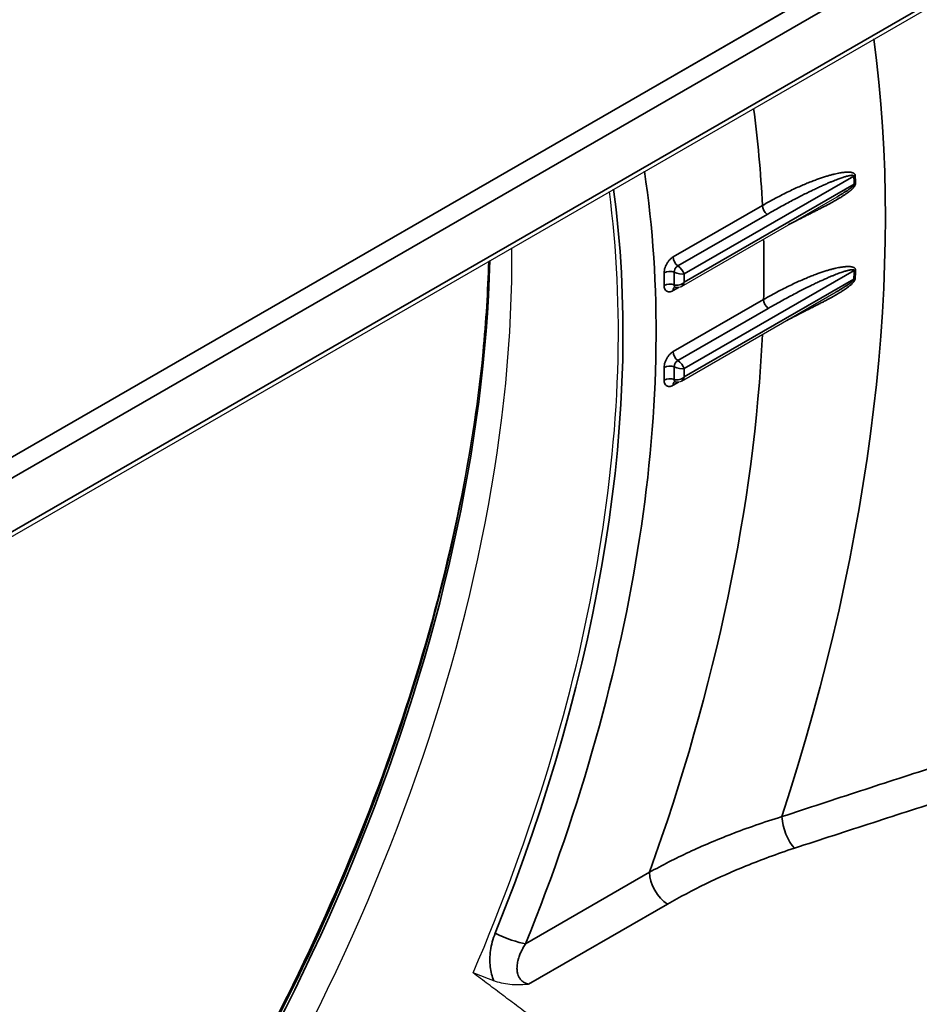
# Model space of a CAD drawing. Header units: millimetres. Extents: x 100 to 2070, y 30 to 1455.
# Tile 18 of 78: x 396 to 414, y 181 to 200. Entities that reach past the tile are written whole.
import ezdxf

# ---------------------------------------------------------------- set-up
doc = ezdxf.new("R2010")
doc.units = ezdxf.units.MM
doc.header["$LTSCALE"] = 5
doc.layers.add('_Sichtbarkanten', color=7, linetype='Continuous', lineweight=25)
doc.layers.add('Sichtbar schmal (ISO)', color=7, linetype='Continuous', lineweight=35)

msp = doc.modelspace()

# ---------------------------------------------------------------- linework, layer by layer
at = {"layer": '_Sichtbarkanten'}
for p, q in [((275.529, 121.768), (520.895, 263.43)), ((275.36, 120.154), (520.961, 261.951)), ((409.123, 194.768), (412.099, 196.486)), ((409.123, 192.957), (412.082, 194.666)), ((405.487, 182.144), (405.487, 182.144))]:
    msp.add_line(p, q, dxfattribs=at)
for centre, major_axis, start_param, end_param in [((391.14, 184.231), (-11.864, -20.549), 1.772575, 2.499583), ((388.911, 185.518), (-12.002, -20.788), 1.348928, 2.366107)]:
    msp.add_ellipse(centre, major_axis=major_axis, ratio=0.57735, start_param=start_param, end_param=end_param, dxfattribs=at)
for points, knots in [([(405.433, 195.251), (405.418, 194.685), (405.382, 194.107), (405.113, 191.302), (404.609, 188.951), (403.065, 184.222), (402.025, 181.843), (399.552, 177.372), (398.133, 175.273), (396.58, 173.377)], [3.173863, 3.173863, 3.173863, 3.173863, 3.258118, 3.258118, 3.576411, 3.576411, 3.895004, 3.895004, 4.203953, 4.203953, 4.203953, 4.203953]), ([(409.012, 194.754), (409.007, 194.756), (409.001, 194.756), (408.994, 194.757), (408.991, 194.756), (408.99, 194.756), (408.989, 194.756), (408.989, 194.756)], [0, 0, 0, 0, 0.0070764, 0.0070764, 0.01293519, 0.01293519, 0.01576995, 0.01576995, 0.01576995, 0.01576995]), ([(409.123, 194.768), (409.107, 194.759), (409.09, 194.753), (409.056, 194.747), (409.04, 194.747), (409.02, 194.752), (409.016, 194.753), (409.012, 194.754)], [0, 0, 0, 0, 0.01085617, 0.01085617, 0.02063664, 0.02063664, 0.02316378, 0.02316378, 0.02316378, 0.02316378]), ([(409.012, 192.943), (409.007, 192.944), (409.001, 192.945), (408.994, 192.946), (408.991, 192.945), (408.99, 192.945), (408.989, 192.945), (408.989, 192.945)], [0, 0, 0, 0, 0.0070764, 0.0070764, 0.01293519, 0.01293519, 0.01576995, 0.01576995, 0.01576995, 0.01576995]), ([(409.123, 192.957), (409.107, 192.948), (409.09, 192.942), (409.056, 192.936), (409.04, 192.936), (409.02, 192.94), (409.016, 192.942), (409.012, 192.943)], [0, 0, 0, 0, 0.01085617, 0.01085617, 0.02063664, 0.02063664, 0.02316378, 0.02316378, 0.02316378, 0.02316378]), ([(405.216, 192.559), (404.93, 190.468), (404.399, 188.283), (402.818, 183.697), (401.723, 181.296), (399.261, 177.003), (397.941, 175.085), (396.509, 173.336)], [3.3116229, 3.3116229, 3.3116229, 3.3116229, 3.6026801, 3.6026801, 3.9221307, 3.9221307, 4.2038958, 4.2038958, 4.2038958, 4.2038958]), ([(405.535, 181.488), (405.469, 181.513), (405.403, 181.538), (405.338, 181.563), (405.272, 181.588), (405.207, 181.613), (405.141, 181.638)], [0, 0, 0, 0, 0.5, 0.5, 0.5, 1, 1, 1, 1]), ([(406.203, 181.42), (406.193, 181.419), (406.184, 181.418), (406.065, 181.407), (405.954, 181.405), (405.789, 181.422), (405.735, 181.431), (405.631, 181.455), (405.581, 181.47), (405.535, 181.488)], [-0.0057685, -0.0057685, -0.0057685, -0.0057685, 0, 0, 0.0667163, 0.0667163, 0.1000407, 0.1000407, 0.1331397, 0.1331397, 0.1331397, 0.1331397])]:
    msp.add_open_spline(points, degree=3, knots=knots, dxfattribs=at)
msp.add_rational_spline([(407.401, 179.937), (406.284, 180.779), (405.141, 181.638)], [1.00023596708, 1.00023894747, 1.0001792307], degree=2, dxfattribs=at)
at = {"layer": 'Sichtbar schmal (ISO)'}
for p, q in [((275.514, 121.759), (520.845, 263.401)), ((521.019, 263.097), (275.406, 121.292)), ((275.412, 120.268), (521.013, 262.066)), ((412.421, 196.883), (409.179, 195.012)), ((409.179, 194.851), (412.426, 196.726)), ((410.673, 196.32), (408.967, 195.335)), ((410.761, 196.148), (409.056, 195.163)), ((408.793, 195.033), (408.793, 194.792)), ((408.986, 195.043), (408.986, 194.802)), ((412.426, 195.075), (409.179, 193.201)), ((409.179, 195.012), (409.179, 194.851)), ((409.179, 193.04), (412.421, 194.912)), ((408.967, 194.692), (409.066, 194.749)), ((410.696, 194.522), (408.967, 193.524)), ((410.784, 194.35), (409.056, 193.352)), ((408.793, 193.222), (408.793, 192.981)), ((408.986, 193.231), (408.986, 192.991)), ((409.179, 193.201), (409.179, 193.04)), ((408.967, 192.881), (409.066, 192.938)), ((406.145, 182.196), (408.513, 183.563)), ((406.203, 181.42), (408.86, 182.955))]:
    msp.add_line(p, q, dxfattribs=at)
for centre, major_axis, ratio, start_param, end_param in [((391.796, 183.852), (-15.01, -25.999), 0.57735, 1.920851, 2.500544), ((391.5, 184.023), (-13.578, -23.518), 0.57735, 2.411572, 2.500285), ((391.5, 184.023), (-12.12, -20.992), 0.57735, 1.809903, 2.517768), ((412.527, 196.822), (-0.15, -0.005), 0.600588, 5.250598, 5.47638), ((391.677, 183.921), (14.681, 25.428), 0.57735, 5.532221, 5.538917), ((391.679, 183.919), (14.697, 25.457), 0.57735, 5.532221, 5.538917), ((412.532, 196.665), (-0.15, -0.005), 0.596884, 5.254185, 5.479967), ((391.214, 184.188), (-11.874, -20.567), 0.57735, 1.809903, 2.503919), ((410.779, 196.259), (0.075, -0.13), 0.57735, 3.926991, 5.330339), ((391.5, 184.023), (-13.578, -23.518), 0.57735, 2.329862, 2.381926), ((388.252, 185.898), (12.172, 21.082), 0.57735, 4.438797, 5.469299), ((409.073, 195.274), (0.075, -0.13), 0.57735, 3.926991, 5.330339), ((409.073, 195.073), (-0.104, 0.113), 0.368974, 3.844404, 5.247741), ((408.899, 194.972), (0.15, 0), 0.57735, 0.952845, 2.356195), ((409.073, 195.073), (0.15, -0.034), 0.369028, 4.177147, 5.580288), ((391.677, 183.921), (14.681, 25.428), 0.57735, 5.456657, 5.463353), ((412.532, 195.013), (-0.15, 0.005), 0.561998, 5.291913, 5.517701), ((391.679, 183.919), (14.697, 25.457), 0.57735, 5.456657, 5.463353), ((408.899, 194.731), (0.15, 0), 0.57735, 0.952847, 2.356195), ((409.073, 194.912), (-0.144, -0.061), 0.711541, 0.658872, 2.06221), ((409.073, 194.913), (0.019, -0.155), 0.711445, 0.293845, 1.079131), ((412.527, 194.851), (-0.15, 0.005), 0.553122, 5.291741, 5.517523), ((409.073, 194.63), (-0.075, 0.13), 0.57735, 0.078459, 0.785398), ((410.802, 194.461), (0.075, -0.13), 0.57735, 3.926991, 5.330339), ((391.5, 184.023), (-13.578, -23.518), 0.57735, 1.874002, 2.300214), ((409.073, 193.463), (0.075, -0.13), 0.57735, 3.926991, 5.330339), ((409.073, 193.262), (-0.104, 0.113), 0.368974, 3.844404, 5.247741), ((408.899, 193.161), (0.15, 0), 0.57735, 0.952845, 2.356195), ((409.073, 193.262), (0.15, -0.034), 0.369028, 4.177147, 5.580288), ((408.899, 192.92), (0.15, 0), 0.57735, 0.952847, 2.356195), ((409.073, 192.819), (-0.075, 0.13), 0.57735, 0.078459, 0.785398), ((409.073, 193.101), (-0.144, -0.061), 0.711541, 0.658872, 2.06221), ((409.073, 193.101), (0.019, -0.155), 0.711445, 0.293845, 1.079131), ((388.039, 186.021), (-12.33, -21.356), 0.57735, 1.295062, 2.072628), ((411.291, 184.428), (-0.155, 0.475), 0.408433, 1.009725, 2.442589), ((408.866, 183.359), (-0.25, 0.433), 0.57735, 0.785398, 2.338741), ((405.792, 182.401), (-0.464, 0.187), 0.193375, 1.135025, 2.512426)]:
    msp.add_ellipse(centre, major_axis=major_axis, ratio=ratio, start_param=start_param, end_param=end_param, dxfattribs=at)
for points, knots in [([(412.447, 196.897), (412.447, 196.899), (412.447, 196.902), (412.446, 196.904), (412.446, 196.907), (412.445, 196.909), (412.444, 196.911), (412.443, 196.914), (412.442, 196.916), (412.441, 196.918), (412.439, 196.921), (412.438, 196.923), (412.436, 196.925), (412.434, 196.927), (412.432, 196.929), (412.429, 196.931), (412.427, 196.933), (412.424, 196.935), (412.421, 196.936), (412.419, 196.938), (412.415, 196.94), (412.412, 196.941), (412.409, 196.943), (412.405, 196.944), (412.401, 196.946), (412.397, 196.947), (412.393, 196.948), (412.388, 196.95), (412.384, 196.951), (412.379, 196.952), (412.374, 196.953), (412.368, 196.954), (412.363, 196.955), (412.357, 196.955), (412.351, 196.956), (412.345, 196.957), (412.338, 196.957), (412.331, 196.957), (412.324, 196.958), (412.316, 196.958), (412.308, 196.958), (412.3, 196.958), (412.291, 196.958), (412.282, 196.957), (412.273, 196.957), (412.263, 196.956), (412.253, 196.955), (412.242, 196.955), (412.231, 196.953), (412.219, 196.952), (412.207, 196.951), (412.194, 196.949), (412.181, 196.947), (412.167, 196.945), (412.152, 196.942), (412.137, 196.939), (412.121, 196.936), (412.104, 196.933), (412.087, 196.929), (412.069, 196.925), (412.051, 196.921), (412.032, 196.917), (412.013, 196.912), (411.992, 196.906), (411.972, 196.901), (411.951, 196.895), (411.929, 196.889), (411.907, 196.882), (411.884, 196.875), (411.86, 196.868), (411.836, 196.86), (411.811, 196.852), (411.786, 196.843), (411.76, 196.834), (411.733, 196.825), (411.706, 196.815), (411.678, 196.805), (411.649, 196.794), (411.619, 196.782), (411.589, 196.771), (411.558, 196.758), (411.525, 196.745), (411.493, 196.732), (411.46, 196.717), (411.426, 196.703), (411.391, 196.688), (411.356, 196.672), (411.32, 196.655), (411.284, 196.639), (411.247, 196.621), (411.208, 196.603), (411.169, 196.584), (411.129, 196.565), (411.088, 196.544), (411.046, 196.523), (411.003, 196.501), (410.958, 196.478), (410.914, 196.454), (410.868, 196.429), (410.82, 196.403), (410.772, 196.377), (410.723, 196.349), (410.673, 196.32)], [0, 0, 0, 0, 0.029412, 0.029412, 0.029412, 0.058824, 0.058824, 0.058824, 0.088235, 0.088235, 0.088235, 0.117647, 0.117647, 0.117647, 0.147059, 0.147059, 0.147059, 0.176471, 0.176471, 0.176471, 0.205882, 0.205882, 0.205882, 0.235294, 0.235294, 0.235294, 0.264706, 0.264706, 0.264706, 0.294118, 0.294118, 0.294118, 0.323529, 0.323529, 0.323529, 0.352941, 0.352941, 0.352941, 0.382353, 0.382353, 0.382353, 0.411765, 0.411765, 0.411765, 0.441176, 0.441176, 0.441176, 0.470588, 0.470588, 0.470588, 0.5, 0.5, 0.5, 0.529412, 0.529412, 0.529412, 0.558824, 0.558824, 0.558824, 0.588235, 0.588235, 0.588235, 0.617647, 0.617647, 0.617647, 0.647059, 0.647059, 0.647059, 0.676471, 0.676471, 0.676471, 0.705882, 0.705882, 0.705882, 0.735294, 0.735294, 0.735294, 0.764706, 0.764706, 0.764706, 0.794118, 0.794118, 0.794118, 0.823529, 0.823529, 0.823529, 0.852941, 0.852941, 0.852941, 0.882353, 0.882353, 0.882353, 0.911765, 0.911765, 0.911765, 0.941176, 0.941176, 0.941176, 0.970588, 0.970588, 0.970588, 1, 1, 1, 1]), ([(412.421, 196.883), (412.421, 196.885), (412.42, 196.886), (412.42, 196.887), (412.419, 196.888), (412.419, 196.889), (412.418, 196.89), (412.417, 196.891), (412.416, 196.892), (412.415, 196.893), (412.414, 196.893), (412.412, 196.894), (412.41, 196.895), (412.409, 196.895), (412.407, 196.896), (412.405, 196.896), (412.403, 196.897), (412.4, 196.897), (412.398, 196.897), (412.395, 196.897), (412.392, 196.898), (412.389, 196.898), (412.386, 196.898), (412.383, 196.897), (412.379, 196.897), (412.376, 196.897), (412.372, 196.897), (412.368, 196.896), (412.364, 196.896), (412.359, 196.895), (412.355, 196.894), (412.35, 196.894), (412.345, 196.893), (412.34, 196.892), (412.334, 196.891), (412.329, 196.89), (412.322, 196.888), (412.316, 196.887), (412.31, 196.885), (412.303, 196.884), (412.296, 196.882), (412.288, 196.88), (412.281, 196.878), (412.273, 196.875), (412.264, 196.873), (412.255, 196.87), (412.246, 196.868), (412.236, 196.865), (412.226, 196.861), (412.216, 196.858), (412.205, 196.855), (412.193, 196.851), (412.181, 196.847), (412.169, 196.842), (412.155, 196.837), (412.141, 196.833), (412.127, 196.827), (412.112, 196.821), (412.096, 196.816), (412.08, 196.809), (412.063, 196.803), (412.046, 196.796), (412.028, 196.789), (412.009, 196.781), (411.991, 196.774), (411.971, 196.766), (411.951, 196.757), (411.931, 196.749), (411.91, 196.74), (411.888, 196.73), (411.866, 196.721), (411.844, 196.711), (411.82, 196.7), (411.796, 196.689), (411.772, 196.678), (411.746, 196.666), (411.72, 196.654), (411.694, 196.642), (411.666, 196.628), (411.638, 196.615), (411.609, 196.601), (411.578, 196.586), (411.548, 196.571), (411.517, 196.556), (411.485, 196.54), (411.453, 196.524), (411.42, 196.507), (411.385, 196.489), (411.351, 196.472), (411.316, 196.453), (411.279, 196.434), (411.242, 196.415), (411.204, 196.394), (411.164, 196.373), (411.124, 196.352), (411.083, 196.329), (411.04, 196.305), (410.997, 196.282), (410.952, 196.257), (410.906, 196.23), (410.859, 196.204), (410.811, 196.177), (410.761, 196.148)], [0, 0, 0, 0, 0.029412, 0.029412, 0.029412, 0.058824, 0.058824, 0.058824, 0.088235, 0.088235, 0.088235, 0.117647, 0.117647, 0.117647, 0.147059, 0.147059, 0.147059, 0.176471, 0.176471, 0.176471, 0.205882, 0.205882, 0.205882, 0.235294, 0.235294, 0.235294, 0.264706, 0.264706, 0.264706, 0.294118, 0.294118, 0.294118, 0.323529, 0.323529, 0.323529, 0.352941, 0.352941, 0.352941, 0.382353, 0.382353, 0.382353, 0.411765, 0.411765, 0.411765, 0.441176, 0.441176, 0.441176, 0.470588, 0.470588, 0.470588, 0.5, 0.5, 0.5, 0.529412, 0.529412, 0.529412, 0.558824, 0.558824, 0.558824, 0.588235, 0.588235, 0.588235, 0.617647, 0.617647, 0.617647, 0.647059, 0.647059, 0.647059, 0.676471, 0.676471, 0.676471, 0.705882, 0.705882, 0.705882, 0.735294, 0.735294, 0.735294, 0.764706, 0.764706, 0.764706, 0.794118, 0.794118, 0.794118, 0.823529, 0.823529, 0.823529, 0.852941, 0.852941, 0.852941, 0.882353, 0.882353, 0.882353, 0.911765, 0.911765, 0.911765, 0.941176, 0.941176, 0.941176, 0.970588, 0.970588, 0.970588, 1, 1, 1, 1]), ([(411.166, 195.948), (411.17, 195.95), (411.173, 195.952), (411.177, 195.954), (411.212, 195.972), (411.246, 195.99), (411.279, 196.007), (411.312, 196.024), (411.344, 196.04), (411.374, 196.056), (411.405, 196.071), (411.434, 196.086), (411.463, 196.101), (411.491, 196.115), (411.518, 196.129), (411.545, 196.142), (411.571, 196.155), (411.596, 196.168), (411.62, 196.18), (411.645, 196.193), (411.668, 196.205), (411.69, 196.216), (411.712, 196.227), (411.734, 196.238), (411.754, 196.249), (411.775, 196.26), (411.795, 196.27), (411.814, 196.28), (411.833, 196.29), (411.851, 196.299), (411.869, 196.308), (411.887, 196.318), (411.903, 196.327), (411.92, 196.335), (411.936, 196.344), (411.952, 196.352), (411.967, 196.36), (411.982, 196.369), (411.996, 196.376), (412.01, 196.384), (412.024, 196.392), (412.037, 196.399), (412.05, 196.407), (412.063, 196.414), (412.076, 196.421), (412.088, 196.428), (412.1, 196.435), (412.111, 196.441), (412.122, 196.448), (412.133, 196.454), (412.144, 196.461), (412.154, 196.467), (412.164, 196.473), (412.174, 196.479), (412.183, 196.485), (412.193, 196.491), (412.202, 196.496), (412.211, 196.502), (412.219, 196.507), (412.228, 196.513), (412.236, 196.518), (412.244, 196.523), (412.251, 196.529), (412.259, 196.534), (412.266, 196.539), (412.273, 196.543), (412.28, 196.548), (412.287, 196.553), (412.294, 196.558), (412.3, 196.562), (412.306, 196.567), (412.312, 196.571), (412.318, 196.575), (412.323, 196.58), (412.329, 196.584), (412.334, 196.588), (412.339, 196.592), (412.344, 196.596), (412.348, 196.599), (412.353, 196.603), (412.357, 196.607), (412.361, 196.61), (412.365, 196.614), (412.369, 196.617), (412.373, 196.621), (412.377, 196.624), (412.38, 196.627), (412.384, 196.63), (412.387, 196.633), (412.39, 196.636), (412.393, 196.639), (412.396, 196.642), (412.399, 196.645), (412.402, 196.648), (412.404, 196.651), (412.407, 196.654), (412.409, 196.656), (412.412, 196.659), (412.414, 196.662), (412.417, 196.665), (412.419, 196.667), (412.421, 196.67), (412.423, 196.672), (412.425, 196.675), (412.427, 196.678), (412.429, 196.68), (412.431, 196.683), (412.433, 196.686), (412.435, 196.689), (412.436, 196.691), (412.438, 196.694), (412.44, 196.697), (412.441, 196.7), (412.443, 196.703), (412.444, 196.706), (412.446, 196.709), (412.447, 196.712), (412.448, 196.716), (412.45, 196.719), (412.451, 196.723), (412.451, 196.727), (412.452, 196.731), (412.453, 196.735), (412.452, 196.739)], [0.0885532, 0.0885532, 0.0885532, 0.0885532, 0.0909091, 0.0909091, 0.0909091, 0.1136364, 0.1136364, 0.1136364, 0.1363636, 0.1363636, 0.1363636, 0.1590909, 0.1590909, 0.1590909, 0.1818182, 0.1818182, 0.1818182, 0.2045455, 0.2045455, 0.2045455, 0.2272727, 0.2272727, 0.2272727, 0.25, 0.25, 0.25, 0.2727273, 0.2727273, 0.2727273, 0.2954545, 0.2954545, 0.2954545, 0.3181818, 0.3181818, 0.3181818, 0.3409091, 0.3409091, 0.3409091, 0.3636364, 0.3636364, 0.3636364, 0.3863636, 0.3863636, 0.3863636, 0.4090909, 0.4090909, 0.4090909, 0.4318182, 0.4318182, 0.4318182, 0.4545455, 0.4545455, 0.4545455, 0.4772727, 0.4772727, 0.4772727, 0.5, 0.5, 0.5, 0.5227273, 0.5227273, 0.5227273, 0.5454545, 0.5454545, 0.5454545, 0.5681818, 0.5681818, 0.5681818, 0.5909091, 0.5909091, 0.5909091, 0.6136364, 0.6136364, 0.6136364, 0.6363636, 0.6363636, 0.6363636, 0.6590909, 0.6590909, 0.6590909, 0.6818182, 0.6818182, 0.6818182, 0.7045455, 0.7045455, 0.7045455, 0.7272727, 0.7272727, 0.7272727, 0.75, 0.75, 0.75, 0.7727273, 0.7727273, 0.7727273, 0.7954545, 0.7954545, 0.7954545, 0.8181818, 0.8181818, 0.8181818, 0.8409091, 0.8409091, 0.8409091, 0.8636364, 0.8636364, 0.8636364, 0.8863636, 0.8863636, 0.8863636, 0.9090909, 0.9090909, 0.9090909, 0.9318182, 0.9318182, 0.9318182, 0.9545455, 0.9545455, 0.9545455, 0.9772727, 0.9772727, 0.9772727, 1, 1, 1, 1]), ([(412.099, 196.486), (412.109, 196.492), (412.119, 196.498), (412.129, 196.504), (412.139, 196.51), (412.149, 196.516), (412.158, 196.521), (412.167, 196.526), (412.176, 196.532), (412.185, 196.537), (412.193, 196.542), (412.201, 196.547), (412.209, 196.552), (412.217, 196.557), (412.225, 196.561), (412.232, 196.566), (412.239, 196.57), (412.246, 196.575), (412.253, 196.579), (412.259, 196.583), (412.266, 196.587), (412.272, 196.591), (412.278, 196.595), (412.284, 196.599), (412.29, 196.603), (412.295, 196.606), (412.301, 196.61), (412.306, 196.613), (412.311, 196.617), (412.315, 196.62), (412.32, 196.623), (412.325, 196.627), (412.329, 196.63), (412.333, 196.632), (412.337, 196.635), (412.341, 196.638), (412.345, 196.641), (412.348, 196.644), (412.352, 196.646), (412.355, 196.649), (412.359, 196.651), (412.362, 196.654), (412.365, 196.656), (412.368, 196.658), (412.37, 196.661), (412.373, 196.663), (412.376, 196.665), (412.378, 196.667), (412.381, 196.669), (412.383, 196.671), (412.386, 196.673), (412.388, 196.675), (412.39, 196.677), (412.392, 196.679), (412.394, 196.681), (412.396, 196.682), (412.398, 196.684), (412.4, 196.686), (412.402, 196.688), (412.404, 196.69), (412.405, 196.691), (412.407, 196.693), (412.409, 196.695), (412.41, 196.697), (412.412, 196.699), (412.413, 196.7), (412.415, 196.702), (412.416, 196.704), (412.418, 196.706), (412.419, 196.708), (412.42, 196.71), (412.421, 196.711), (412.422, 196.714), (412.424, 196.716), (412.424, 196.718), (412.425, 196.72), (412.426, 196.722), (412.426, 196.724), (412.426, 196.726)], [0.4096224, 0.4096224, 0.4096224, 0.4096224, 0.4318182, 0.4318182, 0.4318182, 0.4545455, 0.4545455, 0.4545455, 0.4772727, 0.4772727, 0.4772727, 0.5, 0.5, 0.5, 0.5227273, 0.5227273, 0.5227273, 0.5454545, 0.5454545, 0.5454545, 0.5681818, 0.5681818, 0.5681818, 0.5909091, 0.5909091, 0.5909091, 0.6136364, 0.6136364, 0.6136364, 0.6363636, 0.6363636, 0.6363636, 0.6590909, 0.6590909, 0.6590909, 0.6818182, 0.6818182, 0.6818182, 0.7045455, 0.7045455, 0.7045455, 0.7272727, 0.7272727, 0.7272727, 0.75, 0.75, 0.75, 0.7727273, 0.7727273, 0.7727273, 0.7954545, 0.7954545, 0.7954545, 0.8181818, 0.8181818, 0.8181818, 0.8409091, 0.8409091, 0.8409091, 0.8636364, 0.8636364, 0.8636364, 0.8863636, 0.8863636, 0.8863636, 0.9090909, 0.9090909, 0.9090909, 0.9318182, 0.9318182, 0.9318182, 0.9545455, 0.9545455, 0.9545455, 0.9772727, 0.9772727, 0.9772727, 1, 1, 1, 1]), ([(409.056, 195.163), (409.051, 195.161), (409.046, 195.158), (409.041, 195.154), (409.036, 195.15), (409.031, 195.145), (409.026, 195.14), (409.021, 195.134), (409.016, 195.128), (409.011, 195.122), (409.007, 195.115), (409.003, 195.109), (409, 195.102), (408.997, 195.095), (408.994, 195.089), (408.992, 195.082), (408.99, 195.076), (408.988, 195.069), (408.987, 195.062), (408.986, 195.055), (408.986, 195.049), (408.986, 195.043)], [0, 0, 0, 0, 0.1428571, 0.1428571, 0.1428571, 0.2857143, 0.2857143, 0.2857143, 0.4285714, 0.4285714, 0.4285714, 0.5714286, 0.5714286, 0.5714286, 0.7142857, 0.7142857, 0.7142857, 0.8571429, 0.8571429, 0.8571429, 0.9999998, 0.9999998, 0.9999998, 0.9999998]), ([(412.452, 195.087), (412.452, 195.089), (412.452, 195.092), (412.452, 195.095), (412.452, 195.097), (412.451, 195.1), (412.45, 195.103), (412.449, 195.105), (412.448, 195.108), (412.447, 195.111), (412.445, 195.113), (412.444, 195.115), (412.442, 195.118), (412.44, 195.12), (412.437, 195.122), (412.435, 195.124), (412.432, 195.127), (412.43, 195.129), (412.426, 195.131), (412.423, 195.132), (412.42, 195.134), (412.416, 195.136), (412.413, 195.138), (412.409, 195.139), (412.404, 195.141), (412.4, 195.142), (412.395, 195.143), (412.39, 195.145), (412.385, 195.146), (412.38, 195.147), (412.374, 195.148), (412.369, 195.149), (412.363, 195.15), (412.356, 195.15), (412.349, 195.151), (412.342, 195.151), (412.335, 195.152), (412.327, 195.152), (412.319, 195.152), (412.311, 195.152), (412.302, 195.152), (412.293, 195.152), (412.283, 195.151), (412.274, 195.151), (412.263, 195.15), (412.252, 195.149), (412.241, 195.148), (412.229, 195.147), (412.216, 195.145), (412.203, 195.144), (412.189, 195.142), (412.175, 195.139), (412.16, 195.137), (412.144, 195.134), (412.127, 195.131), (412.11, 195.128), (412.093, 195.124), (412.074, 195.12), (412.055, 195.115), (412.036, 195.111), (412.016, 195.105), (411.995, 195.1), (411.974, 195.094), (411.952, 195.088), (411.93, 195.082), (411.908, 195.075), (411.884, 195.068), (411.86, 195.06), (411.835, 195.052), (411.81, 195.044), (411.784, 195.035), (411.758, 195.026), (411.73, 195.016), (411.702, 195.006), (411.673, 194.995), (411.643, 194.983), (411.613, 194.972), (411.582, 194.959), (411.55, 194.946), (411.517, 194.933), (411.484, 194.919), (411.45, 194.904), (411.415, 194.889), (411.38, 194.874), (411.344, 194.857), (411.308, 194.841), (411.271, 194.823), (411.232, 194.805), (411.194, 194.787), (411.154, 194.767), (411.112, 194.746), (411.071, 194.725), (411.027, 194.703), (410.983, 194.68), (410.938, 194.656), (410.892, 194.632), (410.844, 194.605), (410.796, 194.579), (410.746, 194.551), (410.696, 194.522)], [0, 0, 0, 0, 0.030303, 0.030303, 0.030303, 0.0606061, 0.0606061, 0.0606061, 0.0909091, 0.0909091, 0.0909091, 0.1212121, 0.1212121, 0.1212121, 0.1515152, 0.1515152, 0.1515152, 0.1818182, 0.1818182, 0.1818182, 0.2121212, 0.2121212, 0.2121212, 0.2424242, 0.2424242, 0.2424242, 0.2727273, 0.2727273, 0.2727273, 0.3030303, 0.3030303, 0.3030303, 0.3333333, 0.3333333, 0.3333333, 0.3636364, 0.3636364, 0.3636364, 0.3939394, 0.3939394, 0.3939394, 0.4242424, 0.4242424, 0.4242424, 0.4545455, 0.4545455, 0.4545455, 0.4848485, 0.4848485, 0.4848485, 0.5151515, 0.5151515, 0.5151515, 0.5454545, 0.5454545, 0.5454545, 0.5757576, 0.5757576, 0.5757576, 0.6060606, 0.6060606, 0.6060606, 0.6363636, 0.6363636, 0.6363636, 0.6666667, 0.6666667, 0.6666667, 0.6969697, 0.6969697, 0.6969697, 0.7272727, 0.7272727, 0.7272727, 0.7575758, 0.7575758, 0.7575758, 0.7878788, 0.7878788, 0.7878788, 0.8181818, 0.8181818, 0.8181818, 0.8484848, 0.8484848, 0.8484848, 0.8787879, 0.8787879, 0.8787879, 0.9090909, 0.9090909, 0.9090909, 0.9393939, 0.9393939, 0.9393939, 0.969697, 0.969697, 0.969697, 1, 1, 1, 1]), ([(412.426, 195.075), (412.426, 195.077), (412.426, 195.078), (412.426, 195.079), (412.425, 195.081), (412.425, 195.082), (412.424, 195.083), (412.423, 195.084), (412.422, 195.085), (412.421, 195.086), (412.42, 195.087), (412.418, 195.088), (412.416, 195.089), (412.415, 195.089), (412.413, 195.09), (412.41, 195.09), (412.408, 195.091), (412.406, 195.091), (412.403, 195.091), (412.4, 195.092), (412.397, 195.092), (412.394, 195.092), (412.391, 195.092), (412.387, 195.092), (412.383, 195.091), (412.379, 195.091), (412.375, 195.091), (412.371, 195.09), (412.366, 195.09), (412.362, 195.089), (412.356, 195.088), (412.351, 195.087), (412.346, 195.086), (412.34, 195.085), (412.334, 195.084), (412.328, 195.083), (412.321, 195.081), (412.314, 195.079), (412.307, 195.078), (412.299, 195.076), (412.292, 195.074), (412.284, 195.071), (412.275, 195.069), (412.266, 195.066), (412.257, 195.064), (412.246, 195.061), (412.236, 195.057), (412.226, 195.054), (412.214, 195.05), (412.202, 195.046), (412.19, 195.042), (412.177, 195.037), (412.163, 195.033), (412.149, 195.028), (412.134, 195.022), (412.119, 195.016), (412.102, 195.01), (412.085, 195.004), (412.069, 194.997), (412.051, 194.99), (412.032, 194.983), (412.014, 194.975), (411.995, 194.967), (411.975, 194.959), (411.955, 194.951), (411.934, 194.942), (411.912, 194.932), (411.89, 194.923), (411.867, 194.913), (411.844, 194.902), (411.82, 194.892), (411.796, 194.88), (411.77, 194.869), (411.744, 194.857), (411.718, 194.844), (411.69, 194.831), (411.662, 194.818), (411.633, 194.804), (411.602, 194.789), (411.572, 194.774), (411.541, 194.759), (411.509, 194.742), (411.477, 194.726), (411.444, 194.71), (411.409, 194.692), (411.375, 194.674), (411.34, 194.656), (411.303, 194.637), (411.267, 194.618), (411.228, 194.597), (411.189, 194.576), (411.149, 194.554), (411.107, 194.532), (411.064, 194.508), (411.021, 194.484), (410.976, 194.459), (410.929, 194.433), (410.882, 194.407), (410.834, 194.379), (410.784, 194.35)], [0, 0, 0, 0, 0.030303, 0.030303, 0.030303, 0.0606061, 0.0606061, 0.0606061, 0.0909091, 0.0909091, 0.0909091, 0.1212121, 0.1212121, 0.1212121, 0.1515152, 0.1515152, 0.1515152, 0.1818182, 0.1818182, 0.1818182, 0.2121212, 0.2121212, 0.2121212, 0.2424242, 0.2424242, 0.2424242, 0.2727273, 0.2727273, 0.2727273, 0.3030303, 0.3030303, 0.3030303, 0.3333333, 0.3333333, 0.3333333, 0.3636364, 0.3636364, 0.3636364, 0.3939394, 0.3939394, 0.3939394, 0.4242424, 0.4242424, 0.4242424, 0.4545455, 0.4545455, 0.4545455, 0.4848485, 0.4848485, 0.4848485, 0.5151515, 0.5151515, 0.5151515, 0.5454545, 0.5454545, 0.5454545, 0.5757576, 0.5757576, 0.5757576, 0.6060606, 0.6060606, 0.6060606, 0.6363636, 0.6363636, 0.6363636, 0.6666667, 0.6666667, 0.6666667, 0.6969697, 0.6969697, 0.6969697, 0.7272727, 0.7272727, 0.7272727, 0.7575758, 0.7575758, 0.7575758, 0.7878788, 0.7878788, 0.7878788, 0.8181818, 0.8181818, 0.8181818, 0.8484848, 0.8484848, 0.8484848, 0.8787879, 0.8787879, 0.8787879, 0.9090909, 0.9090909, 0.9090909, 0.9393939, 0.9393939, 0.9393939, 0.969697, 0.969697, 0.969697, 1, 1, 1, 1]), ([(408.986, 194.802), (408.986, 194.797), (408.986, 194.791), (408.987, 194.786), (408.988, 194.781), (408.989, 194.777), (408.991, 194.772), (408.993, 194.768), (408.996, 194.764), (409, 194.761), (409.003, 194.758), (409.007, 194.755), (409.011, 194.754), (409.011, 194.754), (409.012, 194.754), (409.012, 194.754)], [0, 0, 0, 0, 0.1428571, 0.1428571, 0.1428571, 0.2857143, 0.2857143, 0.2857143, 0.4285714, 0.4285714, 0.4285714, 0.5714286, 0.5714286, 0.5714286, 0.5795395, 0.5795395, 0.5795395, 0.5795395]), ([(411.132, 194.117), (411.135, 194.119), (411.138, 194.12), (411.14, 194.122), (411.18, 194.142), (411.218, 194.162), (411.256, 194.182), (411.294, 194.201), (411.331, 194.22), (411.367, 194.238), (411.403, 194.256), (411.437, 194.274), (411.47, 194.291), (411.503, 194.307), (411.534, 194.323), (411.563, 194.338), (411.593, 194.353), (411.621, 194.367), (411.647, 194.381), (411.674, 194.394), (411.699, 194.407), (411.723, 194.419), (411.747, 194.432), (411.77, 194.443), (411.792, 194.455), (411.815, 194.466), (411.836, 194.477), (411.856, 194.488), (411.876, 194.499), (411.895, 194.509), (411.914, 194.519), (411.932, 194.529), (411.95, 194.538), (411.967, 194.547), (411.984, 194.556), (412, 194.565), (412.015, 194.574), (412.03, 194.582), (412.045, 194.591), (412.059, 194.599), (412.073, 194.607), (412.087, 194.614), (412.099, 194.622), (412.112, 194.629), (412.125, 194.637), (412.136, 194.644), (412.148, 194.651), (412.159, 194.658), (412.17, 194.664), (412.181, 194.671), (412.192, 194.678), (412.202, 194.684), (412.212, 194.691), (412.222, 194.697), (412.231, 194.703), (412.24, 194.71), (412.25, 194.716), (412.258, 194.722), (412.267, 194.728), (412.276, 194.734), (412.284, 194.739), (412.292, 194.745), (412.299, 194.751), (412.307, 194.756), (412.314, 194.762), (412.321, 194.767), (412.328, 194.773), (412.335, 194.778), (412.341, 194.783), (412.347, 194.789), (412.353, 194.794), (412.359, 194.799), (412.365, 194.804), (412.37, 194.809), (412.376, 194.814), (412.381, 194.818), (412.386, 194.823), (412.39, 194.828), (412.394, 194.832), (412.399, 194.836), (412.402, 194.841), (412.406, 194.845), (412.409, 194.849), (412.413, 194.852), (412.416, 194.856), (412.419, 194.86), (412.421, 194.863), (412.424, 194.867), (412.426, 194.87), (412.428, 194.874), (412.43, 194.877), (412.432, 194.88), (412.434, 194.883), (412.436, 194.886), (412.437, 194.889), (412.439, 194.892), (412.44, 194.894), (412.441, 194.897), (412.442, 194.9), (412.443, 194.903), (412.444, 194.906), (412.445, 194.909), (412.446, 194.912), (412.447, 194.916), (412.447, 194.919), (412.447, 194.923)], [0.1034054, 0.1034054, 0.1034054, 0.1034054, 0.1052632, 0.1052632, 0.1052632, 0.1315789, 0.1315789, 0.1315789, 0.1578947, 0.1578947, 0.1578947, 0.1842105, 0.1842105, 0.1842105, 0.2105263, 0.2105263, 0.2105263, 0.2368421, 0.2368421, 0.2368421, 0.2631579, 0.2631579, 0.2631579, 0.2894737, 0.2894737, 0.2894737, 0.3157895, 0.3157895, 0.3157895, 0.3421053, 0.3421053, 0.3421053, 0.3684211, 0.3684211, 0.3684211, 0.3947368, 0.3947368, 0.3947368, 0.4210526, 0.4210526, 0.4210526, 0.4473684, 0.4473684, 0.4473684, 0.4736842, 0.4736842, 0.4736842, 0.5, 0.5, 0.5, 0.5263158, 0.5263158, 0.5263158, 0.5526316, 0.5526316, 0.5526316, 0.5789474, 0.5789474, 0.5789474, 0.6052632, 0.6052632, 0.6052632, 0.6315789, 0.6315789, 0.6315789, 0.6578947, 0.6578947, 0.6578947, 0.6842105, 0.6842105, 0.6842105, 0.7105263, 0.7105263, 0.7105263, 0.7368421, 0.7368421, 0.7368421, 0.7631579, 0.7631579, 0.7631579, 0.7894737, 0.7894737, 0.7894737, 0.8157895, 0.8157895, 0.8157895, 0.8421053, 0.8421053, 0.8421053, 0.8684211, 0.8684211, 0.8684211, 0.8947368, 0.8947368, 0.8947368, 0.9210526, 0.9210526, 0.9210526, 0.9473684, 0.9473684, 0.9473684, 0.9736842, 0.9736842, 0.9736842, 1, 1, 1, 1]), ([(412.082, 194.666), (412.091, 194.671), (412.099, 194.675), (412.107, 194.68), (412.119, 194.687), (412.13, 194.693), (412.141, 194.7), (412.151, 194.706), (412.161, 194.712), (412.171, 194.718), (412.181, 194.724), (412.191, 194.73), (412.2, 194.735), (412.209, 194.741), (412.218, 194.747), (412.226, 194.752), (412.235, 194.757), (412.243, 194.762), (412.251, 194.767), (412.259, 194.773), (412.266, 194.777), (412.274, 194.782), (412.281, 194.787), (412.288, 194.792), (412.295, 194.796), (412.301, 194.801), (412.307, 194.805), (412.314, 194.809), (412.32, 194.813), (412.325, 194.818), (412.331, 194.822), (412.336, 194.826), (412.342, 194.829), (412.347, 194.833), (412.352, 194.837), (412.357, 194.841), (412.361, 194.844), (412.365, 194.848), (412.369, 194.851), (412.373, 194.854), (412.377, 194.857), (412.38, 194.86), (412.384, 194.863), (412.387, 194.866), (412.39, 194.869), (412.392, 194.871), (412.395, 194.874), (412.397, 194.876), (412.4, 194.878), (412.402, 194.881), (412.404, 194.883), (412.406, 194.885), (412.407, 194.887), (412.409, 194.889), (412.41, 194.891), (412.412, 194.892), (412.413, 194.894), (412.414, 194.896), (412.415, 194.898), (412.416, 194.899), (412.417, 194.901), (412.418, 194.903), (412.419, 194.904), (412.42, 194.906), (412.42, 194.908), (412.421, 194.91), (412.421, 194.912)], [0.4289723, 0.4289723, 0.4289723, 0.4289723, 0.4473684, 0.4473684, 0.4473684, 0.4736842, 0.4736842, 0.4736842, 0.5, 0.5, 0.5, 0.5263158, 0.5263158, 0.5263158, 0.5526316, 0.5526316, 0.5526316, 0.5789474, 0.5789474, 0.5789474, 0.6052632, 0.6052632, 0.6052632, 0.6315789, 0.6315789, 0.6315789, 0.6578947, 0.6578947, 0.6578947, 0.6842105, 0.6842105, 0.6842105, 0.7105263, 0.7105263, 0.7105263, 0.7368421, 0.7368421, 0.7368421, 0.7631579, 0.7631579, 0.7631579, 0.7894737, 0.7894737, 0.7894737, 0.8157895, 0.8157895, 0.8157895, 0.8421053, 0.8421053, 0.8421053, 0.8684211, 0.8684211, 0.8684211, 0.8947368, 0.8947368, 0.8947368, 0.9210526, 0.9210526, 0.9210526, 0.9473684, 0.9473684, 0.9473684, 0.9736842, 0.9736842, 0.9736842, 1, 1, 1, 1]), ([(409.056, 193.352), (409.051, 193.35), (409.046, 193.347), (409.041, 193.343), (409.036, 193.339), (409.031, 193.334), (409.026, 193.329), (409.021, 193.323), (409.016, 193.317), (409.011, 193.311), (409.007, 193.304), (409.003, 193.298), (409, 193.291), (408.997, 193.284), (408.994, 193.278), (408.992, 193.271), (408.99, 193.264), (408.988, 193.258), (408.987, 193.251), (408.986, 193.244), (408.986, 193.238), (408.986, 193.231)], [0, 0, 0, 0, 0.1428571, 0.1428571, 0.1428571, 0.2857143, 0.2857143, 0.2857143, 0.4285714, 0.4285714, 0.4285714, 0.5714286, 0.5714286, 0.5714286, 0.7142857, 0.7142857, 0.7142857, 0.8571429, 0.8571429, 0.8571429, 0.9999998, 0.9999998, 0.9999998, 0.9999998]), ([(408.986, 192.991), (408.986, 192.985), (408.986, 192.98), (408.987, 192.975), (408.988, 192.97), (408.989, 192.965), (408.991, 192.961), (408.993, 192.957), (408.996, 192.953), (409, 192.95), (409.003, 192.947), (409.007, 192.944), (409.011, 192.943), (409.011, 192.943), (409.012, 192.943), (409.012, 192.943)], [0, 0, 0, 0, 0.1428571, 0.1428571, 0.1428571, 0.2857143, 0.2857143, 0.2857143, 0.4285714, 0.4285714, 0.4285714, 0.5714286, 0.5714286, 0.5714286, 0.5795395, 0.5795395, 0.5795395, 0.5795395]), ([(411.044, 184.628), (411.545, 184.792), (412.05, 184.957), (412.545, 185.119), (413.039, 185.28), (413.522, 185.437), (414.041, 185.605), (414.56, 185.773), (415.116, 185.953), (415.692, 186.139)], [0, 0, 0, 0, 0.3333333, 0.3333333, 0.3333333, 0.6666667, 0.6666667, 0.6666667, 1, 1, 1, 1]), ([(411.285, 184.024), (411.785, 184.187), (412.291, 184.352), (412.785, 184.512), (413.278, 184.672), (413.761, 184.828), (414.28, 184.996), (414.799, 185.163), (415.355, 185.342), (415.931, 185.527)], [0, 0, 0, 0, 0.3333333, 0.3333333, 0.3333333, 0.6666667, 0.6666667, 0.6666667, 1, 1, 1, 1]), ([(408.513, 183.563), (408.756, 183.698), (409.012, 183.828), (409.271, 183.949), (409.53, 184.069), (409.791, 184.181), (410.082, 184.294), (410.374, 184.407), (410.697, 184.52), (411.044, 184.628)], [0, 0, 0, 0, 0.3333333, 0.3333333, 0.3333333, 0.6666667, 0.6666667, 0.6666667, 1, 1, 1, 1]), ([(408.86, 182.955), (409.095, 183.09), (409.34, 183.22), (409.588, 183.341), (409.836, 183.462), (410.086, 183.574), (410.365, 183.687), (410.644, 183.801), (410.952, 183.915), (411.285, 184.024)], [0, 0, 0, 0, 0.3333333, 0.3333333, 0.3333333, 0.6666667, 0.6666667, 0.6666667, 1, 1, 1, 1]), ([(405.563, 182.398), (405.541, 182.343), (405.504, 182.231), (405.471, 182.066), (405.459, 181.907), (405.466, 181.754), (405.492, 181.613), (405.519, 181.528), (405.535, 181.488)], [0.0000001, 0.0000001, 0.0000001, 0.0000001, 0.1666667, 0.3333333, 0.5, 0.6666667, 0.8333333, 0.9999992, 0.9999992, 0.9999992, 0.9999992]), ([(406.145, 182.196), (406.138, 182.186), (406.132, 182.176), (406.125, 182.165), (406.108, 182.137), (406.093, 182.109), (406.079, 182.082), (406.072, 182.069), (406.066, 182.057), (406.06, 182.044), (406.049, 182.019), (406.038, 181.995), (406.03, 181.972), (406.024, 181.957), (406.019, 181.942), (406.014, 181.927), (406.008, 181.907), (406.002, 181.887), (405.998, 181.867), (405.994, 181.851), (405.991, 181.835), (405.988, 181.819), (405.985, 181.803), (405.983, 181.787), (405.982, 181.771), (405.981, 181.754), (405.98, 181.738), (405.98, 181.722), (405.98, 181.709), (405.981, 181.697), (405.982, 181.686), (405.983, 181.669), (405.986, 181.653), (405.989, 181.637), (405.991, 181.628), (405.993, 181.62), (405.996, 181.611), (406.001, 181.595), (406.007, 181.579), (406.015, 181.564), (406.018, 181.558), (406.021, 181.552), (406.024, 181.546), (406.034, 181.53), (406.045, 181.515), (406.057, 181.501), (406.061, 181.498), (406.064, 181.494), (406.068, 181.491), (406.083, 181.477), (406.099, 181.464), (406.117, 181.454), (406.12, 181.452), (406.124, 181.45), (406.127, 181.448), (406.147, 181.437), (406.171, 181.428), (406.197, 181.422), (406.199, 181.421), (406.201, 181.421), (406.203, 181.42)], [0.0000002, 0.0000002, 0.0000002, 0.0000002, 0.0271265, 0.0271265, 0.0271265, 0.1, 0.1, 0.1, 0.1340854, 0.1340854, 0.1340854, 0.2, 0.2, 0.2, 0.2416675, 0.2416675, 0.2416675, 0.3, 0.3, 0.3, 0.3488419, 0.3488419, 0.3488419, 0.4, 0.4, 0.4, 0.4566187, 0.4566187, 0.4566187, 0.5, 0.5, 0.5, 0.563892, 0.563892, 0.563892, 0.6, 0.6, 0.6, 0.6706682, 0.6706682, 0.6706682, 0.7, 0.7, 0.7, 0.7787575, 0.7787575, 0.7787575, 0.8, 0.8, 0.8, 0.8859904, 0.8859904, 0.8859904, 0.9, 0.9, 0.9, 0.992824, 0.992824, 0.992824, 0.999994, 0.999994, 0.999994, 0.999994])]:
    msp.add_open_spline(points, degree=3, knots=knots, dxfattribs=at)
for points in [[(408.967, 195.335), (408.956, 195.329), (408.932, 195.313), (408.895, 195.277), (408.858, 195.23), (408.829, 195.18), (408.809, 195.132), (408.796, 195.08), (408.793, 195.049), (408.793, 195.033)], [(408.793, 194.792), (408.793, 194.779), (408.795, 194.753), (408.807, 194.717), (408.829, 194.687), (408.858, 194.671), (408.89, 194.666), (408.928, 194.672), (408.954, 194.684), (408.967, 194.692)], [(408.967, 193.524), (408.956, 193.517), (408.932, 193.502), (408.895, 193.466), (408.858, 193.419), (408.829, 193.369), (408.809, 193.32), (408.796, 193.269), (408.793, 193.238), (408.793, 193.222)], [(408.793, 192.981), (408.793, 192.968), (408.795, 192.942), (408.807, 192.906), (408.829, 192.876), (408.858, 192.86), (408.89, 192.855), (408.928, 192.861), (408.954, 192.873), (408.967, 192.881)]]:
    msp.add_open_spline(points, degree=3, dxfattribs=at)

doc.saveas('drawing.dxf')
